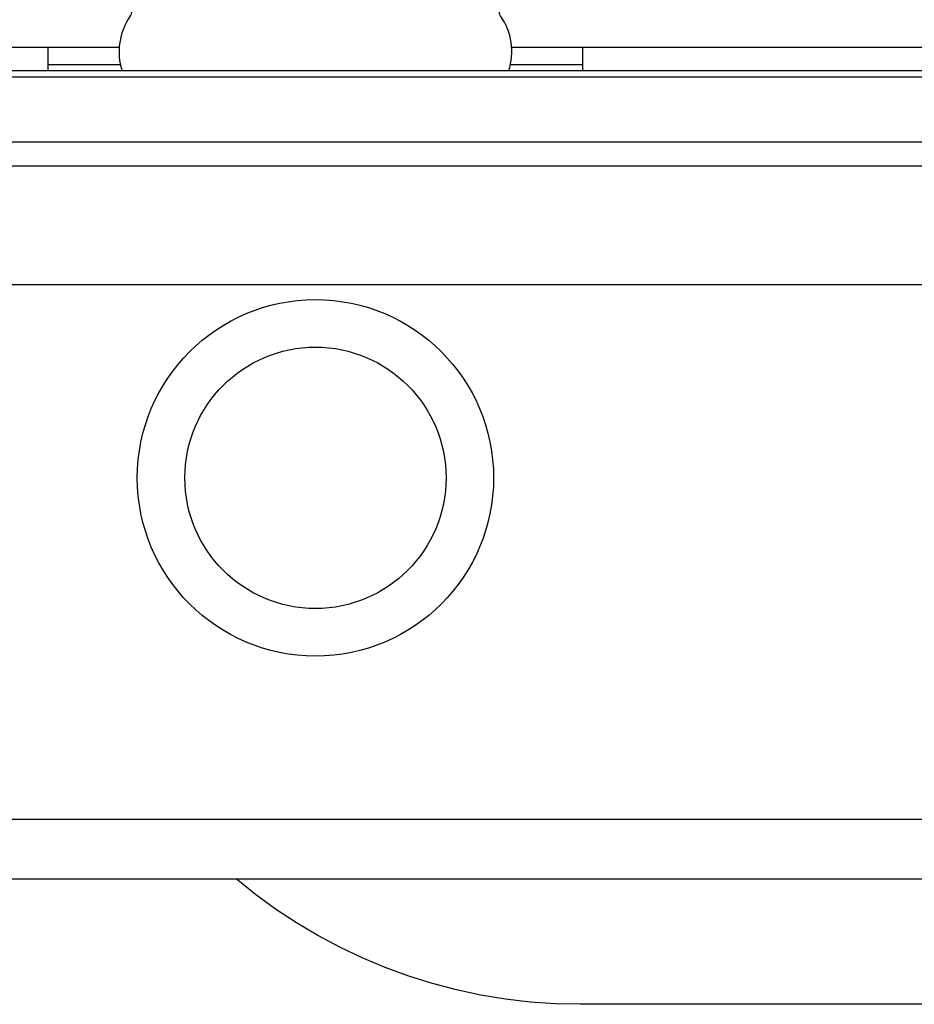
# Model space of a CAD drawing. Header units: millimetres. Extents: x 15214 to 140083, y -437840 to -79279.
# Tile 5 of 256: x 119395 to 119410, y -389242 to -389225. Entities that reach past the tile are written whole.
import ezdxf

# ---------------------------------------------------------------- set-up
doc = ezdxf.new("R2010")
doc.units = ezdxf.units.MM
doc.layers.get('0').update_dxf_attribs({"lineweight": 0})
doc.layers.add('0-wypos-sanitarne', color=1, linetype='Continuous')

# ---------------------------------------------------------------- blocks, each defined once
blk = doc.blocks.new('99400_TOP')
for points in [[(-0.18941, 0.17081), (-0.04454, 0.17081), (-0.04035, 0.17071), (-0.03616, 0.17042), (-0.032, 0.16993), (-0.02786, 0.16925), (-0.02376, 0.16837), (-0.0197, 0.16731), (-0.0157, 0.16606), (-0.01176, 0.16462), (-0.00789, 0.163), (-0.0041, 0.1612), (-0.0004, 0.15923), (0.0032, 0.15708), (0.00671, 0.15478), (0.0101, 0.1523), (0.01337, 0.14968)], [(0.16493, 0.14968), (-0.16477, 0.14968)], [(-0.11847, 0.04968), (-0.11847, 0.13968), (0.11153, 0.13968), (0.11153, 0.04968)], [(-0.16, 0.04668), (-0.16, 0.04968), (0.16, 0.04968), (0.16, 0.04668)], [(0.16, 0.02668), (0.157, 0.02968), (0.16, 0.02968), (-0.16, 0.02968), (-0.157, 0.02968), (-0.16, 0.02668)], [(0.10602, 0.02968), (0.10602, 0.0256), (-0.11847, 0.0256)], [(-0.045, 0.00968), (-0.045, 0.01368)], [(0.045, 0.01368), (0.045, 0.00968)], [(-0.03305, 0.00968), (-0.16, 0.00968), (-0.16, 0.01268)], [(-0.045, 0.01268), (-0.03283, 0.01268)], [(0.03283, 0.01268), (0.045, 0.01268)], [(0.16, 0.01268), (0.16, 0.00968), (0.03305, 0.00968)]]:
    blk.add_lwpolyline(points)
blk.add_lwpolyline([(-0.11847, 0.01368), (0.11153, 0.01368), (0.11153, 0.01468), (-0.11847, 0.01468)], close=True)
blk.add_lwpolyline([(-0.04, 0.01368), (-0.03255, 0.01368, 0.236962), (-0.03118, 0.00443, -0.154353), (-0.031, 0.00386), (-0.031, 0), (0.031, 0), (0.031, 0.00386, -0.154353), (0.03118, 0.00443, 0.236962), (0.03256, 0.01368), (0.04, 0.01368)], format="xyb")
for radius in [0.03, 0.022]:
    blk.add_circle((0, 0.08218), radius)
blk = doc.blocks.new('A$Cff2eaf8b')
blk.add_blockref('99400_TOP', (0, -0.08218))

msp = doc.modelspace()

# ---------------------------------------------------------------- block references
at = {"layer": '0-wypos-sanitarne', "xscale": 100, "yscale": 100, "zscale": 100, "rotation": 180}
msp.add_blockref('A$Cff2eaf8b', (119399.92672, -389233.06573), dxfattribs=at)

doc.saveas('drawing.dxf')
